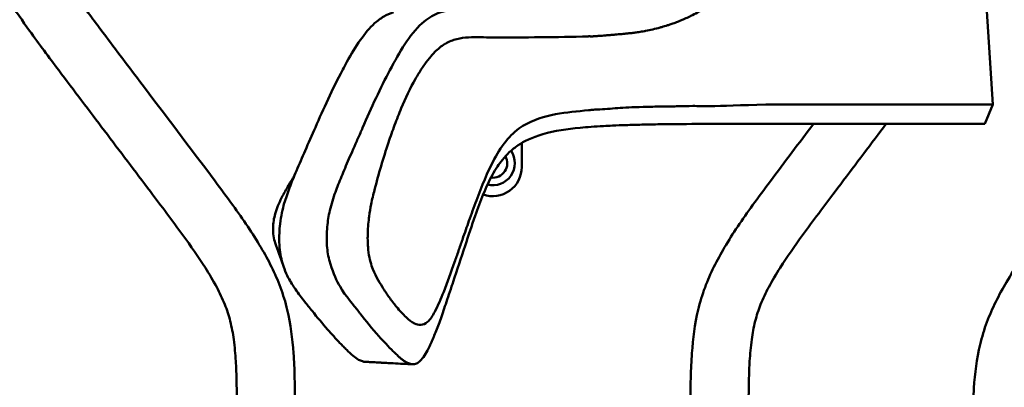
# Model space of a CAD drawing. Header units: millimetres. Extents: x 0 to 2100, y 0 to 1485.
# Tile 64 of 256: x 945 to 1030, y 1045 to 1076. Entities that reach past the tile are written whole.
import ezdxf

# ---------------------------------------------------------------- set-up
doc = ezdxf.new("R2010")
doc.units = ezdxf.units.MM
doc.header["$LTSCALE"] = 5
doc.layers.add('Bemaßung (ISO)', color=7, linetype='Continuous', lineweight=25)
doc.layers.add('Sichtbar (ISO)', color=7, linetype='Continuous', lineweight=50)
doc.styles.add('Notiztext (DIN)', font='isocpeur.ttf')
doc.dimstyles.new('Standard (DIN)', dxfattribs={"dimscale": 5, "dimtxt": 3.5, "dimasz": 2.5, "dimexe": 2, "dimexo": 0.5, "dimgap": 0.5, "dimtad": 1, "dimrnd": 1e-08, "dimtxsty": 'Notiztext (DIN)', "dimcen": 0.09, "dimdle": 10, "dimclrd": 256, "dimclre": 256, "dimclrt": 256, "dimadec": 0, "dimazin": 0, "dimtfac": 1, "dimtmove": 0, "dimatfit": 3, "dimfxl": 1, "dimtolj": 1, "dimtzin": 0, "dimlwd": -1, "dimlwe": -1, "dimarcsym": 0})

# ---------------------------------------------------------------- blocks, each defined once
blk = doc.blocks.new('*D20')
at = {"layer": 'Bemaßung (ISO)', "transparency": 16777216}
for p, q in [((610.866, 1065.76), (610.866, 1208.089)), ((1110.866, 1068.86), (1110.866, 1208.089)), ((623.366, 1198.089), (1098.366, 1198.089))]:
    blk.add_line(p, q, dxfattribs=at)
for points in [[(623.366, 1200.172), (623.366, 1196.006), (610.866, 1198.089)], [(1098.366, 1200.172), (1098.366, 1196.006), (1110.866, 1198.089)]]:
    blk.add_solid(points, dxfattribs=at)
at = {"layer": 'Defpoints', "color": 0, "transparency": 16777216}
for p in [(1110.866, 1198.089), (1110.866, 1066.36), (610.866, 1063.26)]:
    blk.add_point(p, dxfattribs=at)
at = {"layer": 'Bemaßung (ISO)', "transparency": 16777216, "insert": (837.241, 1221.589), "char_height": 17.5, "attachment_point": 1, "style": 'Notiztext (DIN)'}
blk.add_mtext('\\A1;(500)', dxfattribs=at)

msp = doc.modelspace()

# ---------------------------------------------------------------- linework, layer by layer
at = {"layer": 'Sichtbar (ISO)'}
for p, q in [((1027.8005, 1086.0073), (1028.8683, 1068.9137)), ((983.3657, 1074.649), (983.3657, 1074.6489)), ((1028.8683, 1068.9137), (1028.1788, 1067.2597)), ((1028.1788, 1067.2597), (1009.3514, 1067.2597)), ((988.3657, 1063.5417), (988.3657, 1065.6162))]:
    msp.add_line(p, q, dxfattribs=at)
for centre, radius, start, end in [((985.8657, 1063.8797), 1.9, 256.292302, 34.128764), ((985.8658, 1063.8797), 1.25, 263.058025, 28.5542), ((985.8657, 1063.5417), 2.5, 250.748522, 0)]:
    msp.add_arc(centre, radius, start, end, dxfattribs=at)
msp.add_ellipse((972.7517, 1057.9427), major_axis=(-0.962, 5.6205), ratio=0.2544343, start_param=1.9977729, end_param=2.0376291, dxfattribs=at)
for points, knots in [([(940.3657, 1097.7039), (940.3657, 1096.1285), (940.3659, 1093.7577), (940.4781, 1090.4646), (940.6858, 1087.8462), (941.1289, 1085.1454), (941.8781, 1082.5511), (942.9483, 1080.1173), (944.3368, 1077.6836), (946.2211, 1074.9465), (949.0022, 1071.2439), (952.4797, 1066.6473), (956.0531, 1061.9299), (958.9844, 1058.0365), (960.9134, 1055.3144), (962.1038, 1053.3193), (962.8393, 1051.7885), (963.3326, 1050.2727), (963.6312, 1048.6313), (963.7718, 1047), (963.8316, 1045.486), (963.8571, 1044.0045), (963.8624, 1042.9984), (963.8641, 1042.408)], [0, 0, 0, 0, 0.07504599, 0.11292292, 0.15694532, 0.20009904, 0.24313014, 0.28524424, 0.32644481, 0.37632687, 0.44326295, 0.54670974, 0.6505088, 0.72475204, 0.77855695, 0.809146, 0.83523166, 0.85927362, 0.88485306, 0.9145683, 0.93721924, 0.95702441, 0.98514818, 0.98514818, 0.98514818, 0.98514818]), ([(968.8657, 1041.4727), (968.8657, 1042.8078), (968.8657, 1044.8324), (968.7301, 1048.1096), (968.4043, 1050.718), (967.4719, 1053.8001), (966.2577, 1056.1726), (964.784, 1058.4677), (963.4569, 1060.3555), (960.3607, 1064.5171), (956.5486, 1069.5255), (952.9095, 1074.3443), (951.1673, 1076.6717), (950.1266, 1078.0912), (948.7428, 1080.0607), (947.4294, 1082.2506), (946.6047, 1084.2782), (946.1496, 1085.7694), (945.8127, 1087.3792), (945.5702, 1089.3852), (945.4363, 1091.5679), (945.3692, 1094.3586), (945.3674, 1096.4271), (945.3657, 1097.7039)], [0, 0, 0, 0, 0.0635995, 0.0964043, 0.1562837, 0.1883996, 0.249265, 0.2826229, 0.3181967, 0.3590107, 0.5293564, 0.6176027, 0.6462194, 0.6676879, 0.7012806, 0.7608135, 0.7888142, 0.8052717, 0.8350382, 0.8670329, 0.9014725, 0.9391743, 1, 1, 1, 1]), ([(1050.6157, 1094.7159), (1050.6157, 1093.439), (1050.6118, 1091.3706), (1050.5453, 1088.5799), (1050.4112, 1086.3972), (1050.1688, 1084.3912), (1049.8319, 1082.7813), (1049.3768, 1081.2901), (1048.5521, 1079.2626), (1047.2387, 1077.0727), (1045.8549, 1075.1032), (1044.8142, 1073.6837), (1043.072, 1071.3562), (1039.4329, 1066.5374), (1035.6208, 1061.5291), (1032.5246, 1057.3675), (1031.1975, 1055.4797), (1029.7238, 1053.1846), (1028.5096, 1050.8121), (1027.5772, 1047.73), (1027.2514, 1045.1215), (1027.1158, 1041.8443), (1027.1157, 1039.8197), (1027.1157, 1038.4846)], [0, 0, 0, 0, 0.0608257, 0.0985275, 0.1329671, 0.1649618, 0.1947283, 0.2111858, 0.2391865, 0.2987194, 0.3323121, 0.3537806, 0.3823973, 0.4706436, 0.6409893, 0.6818033, 0.7173771, 0.750735, 0.8116004, 0.8437163, 0.9035957, 0.9364005, 1, 1, 1, 1]), ([(1006.6028, 1079.2769), (1006.445, 1079.0977), (1006.2891, 1078.9307), (1006.1341, 1078.7734), (1005.9792, 1078.6161), (1005.8252, 1078.4685), (1005.6722, 1078.3307), (1005.6255, 1078.2885), (1005.5788, 1078.2473), (1005.5321, 1078.2068), (1005.4261, 1078.1149), (1005.32, 1078.0272), (1005.2123, 1077.9418), (1005.1048, 1077.8566), (1004.9958, 1077.7739), (1004.8825, 1077.6918), (1004.8323, 1077.6554), (1004.7812, 1077.6191), (1004.7291, 1077.5829), (1004.5593, 1077.4646), (1004.3778, 1077.346), (1004.1846, 1077.2278), (1003.9914, 1077.1096), (1003.7864, 1076.9919), (1003.5731, 1076.8751), (1003.5375, 1076.8557), (1003.5017, 1076.8362), (1003.4656, 1076.8168), (1003.2857, 1076.72), (1003.1005, 1076.6243), (1002.9135, 1076.5324), (1002.8476, 1076.5001), (1002.7815, 1076.4681), (1002.7153, 1076.4368), (1002.5557, 1076.3612), (1002.3956, 1076.2888), (1002.2363, 1076.2203), (1002.1407, 1076.1792), (1002.0455, 1076.1396), (1001.9506, 1076.1013), (1001.8217, 1076.0493), (1001.6933, 1075.9999), (1001.5655, 1075.9526), (1001.4348, 1075.9044), (1001.3046, 1075.8584), (1001.1749, 1075.8147), (1001.0843, 1075.7842), (1000.994, 1075.7547), (1000.904, 1075.7262)], [0.28571429, 0.28571429, 0.28571429, 0.28571429, 0.31428571, 0.31428571, 0.31428571, 0.34285714, 0.34285714, 0.34285714, 0.35159109, 0.35159109, 0.35159109, 0.37142857, 0.37142857, 0.37142857, 0.39123057, 0.39123057, 0.39123057, 0.4, 0.4, 0.4, 0.42857143, 0.42857143, 0.42857143, 0.45714286, 0.45714286, 0.45714286, 0.46190937, 0.46190937, 0.46190937, 0.48571429, 0.48571429, 0.48571429, 0.49409386, 0.49409386, 0.49409386, 0.51428571, 0.51428571, 0.51428571, 0.52640574, 0.52640574, 0.52640574, 0.54285714, 0.54285714, 0.54285714, 0.55967179, 0.55967179, 0.55967179, 0.57142857, 0.57142857, 0.57142857, 0.57142857]), ([(975.7118, 1075.8973), (975.9656, 1076.1286), (976.2257, 1076.3186), (976.7695, 1076.6332), (977.0522, 1076.7536), (977.3396, 1076.8408)], [0.00000312, 0.00000312, 0.00000312, 0.00000312, 0.16671016, 0.16671016, 0.34067778, 0.34067778, 0.34067778, 0.34067778]), ([(979.7723, 1075.8868), (979.9922, 1076.0902), (980.2198, 1076.2625), (980.6829, 1076.5513), (980.9179, 1076.6673), (981.7973, 1077.0076), (982.4584, 1077.08), (983.1162, 1077.0554)], [0.00007322, 0.00007322, 0.00007322, 0.00007322, 0.14562582, 0.14562582, 0.29071026, 0.29071026, 0.68290646, 0.68290646, 0.68290646, 0.68290646]), ([(970.6115, 1066.9536), (971.3011, 1068.5198), (972.0554, 1070.2068), (973.0807, 1072.1391), (973.2014, 1072.362), (974.0769, 1073.9364), (974.8465, 1075.109), (975.7118, 1075.8973)], [0.0000432, 0.0000432, 0.0000432, 0.0000432, 0.6233518, 0.6233518, 0.7054889, 0.7054889, 1.2125386, 1.2125386, 1.2125386, 1.2125386]), ([(974.6781, 1066.9161), (975.0537, 1067.7805), (975.4347, 1068.6418), (976.2157, 1070.3052), (976.6138, 1071.1048), (977.434, 1072.6571), (977.857, 1073.4121), (978.7673, 1074.788), (979.2513, 1075.4047), (979.7723, 1075.8868)], [-1.3680842, -1.3680842, -1.3680842, -1.3680842, -1.0235505, -1.0235505, -0.6848765, -0.6848765, -0.345045, -0.345045, -0.0000871, -0.0000871, -0.0000871, -0.0000871]), ([(1000.904, 1075.7262), (1000.7351, 1075.6728), (1000.5674, 1075.623), (1000.4013, 1075.5761), (1000.3521, 1075.5623), (1000.3031, 1075.5487), (1000.2543, 1075.5354), (1000.0457, 1075.4785), (999.8401, 1075.4264), (999.6392, 1075.3794), (999.6341, 1075.3782), (999.629, 1075.377), (999.6239, 1075.3758), (999.4181, 1075.3279), (999.2173, 1075.2853), (999.018, 1075.2469), (998.9808, 1075.2397), (998.9435, 1075.2327), (998.9064, 1075.2258), (998.7448, 1075.1959), (998.5839, 1075.1686), (998.4215, 1075.1439), (998.3526, 1075.1335), (998.2835, 1075.1235), (998.2143, 1075.1139), (998.0828, 1075.0957), (997.9512, 1075.0792), (997.8202, 1075.0641), (997.7351, 1075.0542), (997.6503, 1075.0449), (997.5661, 1075.036), (997.4525, 1075.0239), (997.3401, 1075.0127), (997.2302, 1075.002), (997.1394, 1074.9932), (997.0504, 1074.9849), (996.9636, 1074.9769), (996.8674, 1074.9681), (996.7739, 1074.9597), (996.6834, 1074.9519), (996.5886, 1074.9437), (996.497, 1074.9358), (996.4086, 1074.9284), (996.3365, 1074.9223), (996.2666, 1074.9164), (996.199, 1074.9107), (996.092, 1074.9017), (995.9909, 1074.8932), (995.8956, 1074.8851), (995.8569, 1074.8819), (995.8192, 1074.8787), (995.7824, 1074.8756), (995.6552, 1074.8649), (995.5396, 1074.8553), (995.4327, 1074.8467), (995.4271, 1074.8462), (995.4215, 1074.8458), (995.4159, 1074.8453), (995.3155, 1074.8373), (995.2227, 1074.8303), (995.1359, 1074.8238), (995.0757, 1074.8193), (995.0183, 1074.815), (994.9631, 1074.8113), (994.9341, 1074.8094), (994.9058, 1074.8077), (994.8779, 1074.8063), (994.7969, 1074.802), (994.72, 1074.7998), (994.6485, 1074.7931), (994.608, 1074.7894), (994.5692, 1074.7842), (994.5311, 1074.7797), (994.5019, 1074.7762), (994.4731, 1074.7731), (994.4441, 1074.7714), (994.3772, 1074.7674), (994.3095, 1074.7704), (994.2428, 1074.7758)], [0.57142857, 0.57142857, 0.57142857, 0.57142857, 0.59347693, 0.59347693, 0.59347693, 0.6, 0.6, 0.6, 0.62786548, 0.62786548, 0.62786548, 0.62857143, 0.62857143, 0.62857143, 0.65714286, 0.65714286, 0.65714286, 0.66248899, 0.66248899, 0.66248899, 0.68571429, 0.68571429, 0.68571429, 0.69556541, 0.69556541, 0.69556541, 0.71428571, 0.71428571, 0.71428571, 0.72644508, 0.72644508, 0.72644508, 0.74285714, 0.74285714, 0.74285714, 0.75640566, 0.75640566, 0.75640566, 0.77142857, 0.77142857, 0.77142857, 0.78715418, 0.78715418, 0.78715418, 0.8, 0.8, 0.8, 0.82031888, 0.82031888, 0.82031888, 0.82857143, 0.82857143, 0.82857143, 0.85714286, 0.85714286, 0.85714286, 0.85865342, 0.85865342, 0.85865342, 0.88571429, 0.88571429, 0.88571429, 0.90446828, 0.90446828, 0.90446828, 0.91428571, 0.91428571, 0.91428571, 0.94285714, 0.94285714, 0.94285714, 0.95904548, 0.95904548, 0.95904548, 0.97142857, 0.97142857, 0.97142857, 1, 1, 1, 1]), ([(984.7596, 1074.6995), (984.4365, 1074.7158), (984.117, 1074.7105), (983.7948, 1074.689), (983.7882, 1074.6885), (983.7815, 1074.6881), (983.7748, 1074.6876), (983.4458, 1074.6649), (983.1137, 1074.6255), (982.7829, 1074.5425), (982.7774, 1074.5411), (982.7719, 1074.5397), (982.7663, 1074.5383), (982.4411, 1074.4553), (982.1171, 1074.33), (981.8014, 1074.1467), (981.7868, 1074.1383), (981.7722, 1074.1297), (981.7576, 1074.1209), (981.4518, 1073.9379), (981.1537, 1073.7004), (980.8692, 1073.4147), (980.7637, 1073.3088), (980.6599, 1073.1962), (980.5579, 1073.0778), (980.3716, 1072.8618), (980.1909, 1072.6266), (980.0137, 1072.3774), (979.8348, 1072.1258), (979.6601, 1071.8604), (979.4905, 1071.5789), (979.4001, 1071.4287), (979.3111, 1071.274), (979.2243, 1071.1148)], [0, 0, 0, 0, 0.16328266, 0.16328266, 0.16328266, 0.16666667, 0.16666667, 0.16666667, 0.33333333, 0.33333333, 0.33333333, 0.33611559, 0.33611559, 0.33611559, 0.5, 0.5, 0.5, 0.5075866, 0.5075866, 0.5075866, 0.66666667, 0.66666667, 0.66666667, 0.72567305, 0.72567305, 0.72567305, 0.83333333, 0.83333333, 0.83333333, 0.94200891, 0.94200891, 0.94200891, 0.99999739, 0.99999739, 0.99999739, 0.99999739]), ([(985.8522, 1074.6824), (985.5096, 1074.6842), (985.1699, 1074.6927), (984.825, 1074.6985), (984.8033, 1074.6988), (984.7816, 1074.6992), (984.7601, 1074.6995)], [0, 0, 0, 0, 0.94091621, 0.94091621, 0.94091621, 0.99999996, 0.99999996, 0.99999996, 0.99999996]), ([(994.0944, 1074.7678), (992.702, 1074.7376), (991.349, 1074.7147), (988.5926, 1074.6853), (987.2397, 1074.6794), (985.8522, 1074.6821)], [-1.6732195, -1.6732195, -1.6732195, -1.6732195, -0.8358852, -0.8358852, -0.000012, -0.000012, -0.000012, -0.000012]), ([(994.0931, 1074.7792), (994.1157, 1074.7797), (994.1422, 1074.7803), (994.191, 1074.7817), (994.2154, 1074.7824), (994.2399, 1074.7833)], [0.000527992, 0.000527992, 0.000527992, 0.000527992, 0.013954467, 0.013954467, 0.02739423, 0.02739423, 0.02739423, 0.02739423]), ([(979.2225, 1071.1169), (978.775, 1070.3327), (978.3523, 1069.4301), (977.8012, 1068.1269), (977.6104, 1067.6435), (977.2438, 1066.6565), (977.069, 1066.1551), (976.9024, 1065.6518)], [-0.74838067, -0.74838067, -0.74838067, -0.74838067, -0.40188223, -0.40188223, -0.20171949, -0.20171949, -0.00022497, -0.00022497, -0.00022497, -0.00022497]), ([(994.2346, 1068.4422), (994.3694, 1068.4525), (994.507, 1068.466), (994.7944, 1068.4869), (994.9386, 1068.4947), (995.3631, 1068.5193), (995.6566, 1068.5371), (996.245, 1068.5786), (996.5346, 1068.6021), (997.4052, 1068.6705), (998.175, 1068.6969), (999.5778, 1068.7306), (1000.0097, 1068.7469), (1000.7059, 1068.7486), (1001.0147, 1068.7431), (1001.6655, 1068.76), (1002.2493, 1068.7916), (1003.5588, 1068.7925), (1004.0332, 1068.7791), (1005.6291, 1068.7932), (1007.2181, 1068.8547), (1009.3664, 1068.9182)], [0.0000031, 0.0000031, 0.0000031, 0.0000031, 0.0821187, 0.0821187, 0.15873707, 0.15873707, 0.30049209, 0.30049209, 0.42597289, 0.42597289, 0.65691893, 0.65691893, 0.75383092, 0.75383092, 0.80703616, 0.80703616, 0.84148802, 0.84148802, 0.86210907, 0.86210907, 0.90852491, 0.90852491, 0.90852491, 0.90852491]), ([(1009.3664, 1068.9183), (1009.4241, 1068.92), (1009.4821, 1068.9211), (1009.6243, 1068.9227), (1009.7087, 1068.9228), (1009.9996, 1068.922), (1010.2115, 1068.9208), (1010.7936, 1068.9194), (1011.1635, 1068.9193), (1012.2279, 1068.9199), (1012.9356, 1068.9207), (1014.0776, 1068.9199), (1014.5039, 1068.9192), (1016.6229, 1068.917), (1018.3209, 1068.9258), (1020.3289, 1068.9217), (1020.7223, 1068.9205), (1022.6419, 1068.9151), (1024.0294, 1068.924), (1025.7701, 1068.9212), (1026.2877, 1068.9179), (1027.1982, 1068.9155), (1027.5873, 1068.9182), (1028.5312, 1068.9219), (1028.86, 1068.9119), (1028.8683, 1068.9137), (1028.8683, 1068.9137), (1028.8683, 1068.9137)], [0.0002418, 0.0002418, 0.0002418, 0.0002418, 0.0202229, 0.0202229, 0.0489973, 0.0489973, 0.1188397, 0.1188397, 0.2341014, 0.2341014, 0.4449058, 0.4449058, 0.5688723, 0.5688723, 1.0586094, 1.0586094, 1.1804446, 1.1804446, 1.665491, 1.665491, 1.9048483, 1.9048483, 2.1470343, 2.1470343, 2.6297632, 2.6297632, 2.6359849, 2.6359849, 2.6359849, 2.6359849]), ([(988.4477, 1067.0756), (989.3629, 1067.6195), (990.3035, 1067.9066), (992.2042, 1068.2597), (993.1635, 1068.3262), (994.1121, 1068.4294)], [-1.1423189, -1.1423189, -1.1423189, -1.1423189, -0.5703214, -0.5703214, -0.0001116, -0.0001116, -0.0001116, -0.0001116]), ([(994.2346, 1068.4422), (994.2142, 1068.4406), (994.1938, 1068.4389), (994.153, 1068.4352), (994.1325, 1068.4333), (994.1121, 1068.4312)], [0.000006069, 0.000006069, 0.000006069, 0.000006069, 0.012405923, 0.012405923, 0.02485023, 0.02485023, 0.02485023, 0.02485023]), ([(985.9992, 1064.2172), (986.3453, 1064.8742), (986.7282, 1065.4528), (987.5513, 1066.4185), (987.9902, 1066.8037), (988.4477, 1067.0756)], [-0.57356346, -0.57356346, -0.57356346, -0.57356346, -0.28687129, -0.28687129, -0.00006255, -0.00006255, -0.00006255, -0.00006255]), ([(1009.3511, 1067.2597), (1008.9681, 1067.2597), (1008.5709, 1067.2597), (1007.7576, 1067.2595), (1007.3389, 1067.2593), (1006.6309, 1067.2585), (1006.3434, 1067.2581), (1005.6679, 1067.2568), (1005.2764, 1067.2558), (1003.6403, 1067.2504), (1002.3493, 1067.243), (1000.8294, 1067.2258), (1000.5481, 1067.2222), (999.7222, 1067.2103), (999.1988, 1067.2009), (998.2095, 1067.1784), (997.7602, 1067.1659), (996.927, 1067.138), (996.5421, 1067.1227), (995.9085, 1067.0938), (995.6478, 1067.0805), (995.0233, 1067.045), (994.667, 1067.0214), (994.0014, 1066.9719), (993.6734, 1066.9444), (993.3752, 1066.9167)], [-1.7860685, -1.7860685, -1.7860685, -1.7860685, -1.6597796, -1.6597796, -1.5330822, -1.5330822, -1.4481258, -1.4481258, -1.3350241, -1.3350241, -0.9796383, -0.9796383, -0.8981999, -0.8981999, -0.737424, -0.737424, -0.5874053, -0.5874053, -0.4419119, -0.4419119, -0.332147, -0.332147, -0.1669014, -0.1669014, -0.0000623, -0.0000623, -0.0000623, -0.0000623]), ([(1013.4592, 1067.2597), (1012.2175, 1065.6201), (1010.4609, 1063.2941), (1008.2746, 1060.3555), (1006.9475, 1058.4677), (1005.4738, 1056.1726), (1004.2596, 1053.8001), (1003.3272, 1050.718), (1003.0014, 1048.1096), (1002.8658, 1044.8324), (1002.8657, 1042.8078), (1002.8657, 1041.4727)], [0.54315282, 0.54315282, 0.54315282, 0.54315282, 0.64098929, 0.68180329, 0.71737714, 0.75073498, 0.81160036, 0.84371626, 0.90359571, 0.93640046, 1, 1, 1, 1]), ([(1007.8657, 1041.4727), (1007.8657, 1042.3748), (1007.8693, 1043.6928), (1007.8999, 1045.486), (1007.9597, 1047), (1008.1003, 1048.6313), (1008.3989, 1050.2727), (1008.8922, 1051.7885), (1009.6277, 1053.3193), (1010.8181, 1055.3144), (1012.7471, 1058.0365), (1015.6784, 1061.9299), (1018.0916, 1065.1157), (1019.5616, 1067.0576), (1019.7145, 1067.2597)], [0, 0, 0, 0, 0.04297559, 0.06278076, 0.0854317, 0.11514694, 0.14072638, 0.16476834, 0.190854, 0.22144305, 0.27524796, 0.3494912, 0.45329026, 0.46534441, 0.46534441, 0.46534441, 0.46534441]), ([(1009.3514, 1067.2597), (1009.2319, 1067.2597), (1009.1144, 1067.2597), (1008.7824, 1067.2597), (1008.5737, 1067.2597), (1008.3732, 1067.2597)], [-0.4697304, -0.4697304, -0.4697304, -0.4697304, -0.42398659, -0.42398659, -0.3380956, -0.3380956, -0.3380956, -0.3380956]), ([(968.9912, 1063.2257), (969.237, 1063.7993), (969.4814, 1064.3681), (970.0203, 1065.6091), (970.3127, 1066.2749), (970.6115, 1066.9536)], [0.000001, 0.000001, 0.000001, 0.000001, 0.22487873, 0.22487873, 0.49062251, 0.49062251, 0.49062251, 0.49062251]), ([(972.4551, 1061.7226), (972.5391, 1061.9351), (972.6271, 1062.1553), (972.7195, 1062.3827), (972.8118, 1062.6101), (972.9084, 1062.8448), (973.0097, 1063.0878), (973.1111, 1063.3308), (973.2172, 1063.582), (973.3287, 1063.8427), (973.4402, 1064.1034), (973.5571, 1064.3735), (973.6793, 1064.6535), (973.8016, 1064.9336), (973.9293, 1065.2236), (974.0635, 1065.5266), (974.1976, 1065.8297), (974.3382, 1066.1459), (974.4844, 1066.4751)], [0, 0, 0, 0, 0.1666667, 0.1666667, 0.1666667, 0.3333333, 0.3333333, 0.3333333, 0.5, 0.5, 0.5, 0.6666667, 0.6666667, 0.6666667, 0.8333333, 0.8333333, 0.8333333, 1, 1, 1, 1]), ([(974.4844, 1066.4751), (974.5169, 1066.5485), (974.5494, 1066.6219), (974.614, 1066.7689), (974.6461, 1066.8424), (974.6781, 1066.9161)], [-0.058588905, -0.058588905, -0.058588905, -0.058588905, -0.029295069, -0.029295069, -0.000000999, -0.000000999, -0.000000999, -0.000000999]), ([(993.3742, 1066.9168), (992.296, 1066.8134), (991.201, 1066.6646), (989.2197, 1066.092), (988.5652, 1065.7646), (988.0415, 1065.4124)], [0.0000626, 0.0000626, 0.0000626, 0.0000626, 0.6032692, 0.6032692, 1.1655597, 1.1655597, 1.1655597, 1.1655597]), ([(976.9024, 1065.6518), (976.6794, 1064.9781), (976.4718, 1064.3288), (976.0579, 1062.9334), (975.8701, 1062.2546), (975.6923, 1061.5654)], [0.00022485, 0.00022485, 0.00022485, 0.00022485, 0.26994523, 0.26994523, 0.5269069, 0.5269069, 0.5269069, 0.5269069]), ([(988.0415, 1065.4124), (987.784, 1065.2394), (987.5345, 1065.0409), (987.0872, 1064.618), (986.8882, 1064.4031), (986.6943, 1064.1636)], [0.000001, 0.000001, 0.000001, 0.000001, 0.16779729, 0.16779729, 0.30941806, 0.30941806, 0.30941806, 0.30941806]), ([(983.2547, 1057.2994), (983.4849, 1057.9639), (983.6264, 1058.3678), (984.0141, 1059.4545), (984.2579, 1060.1285), (984.9296, 1061.9279), (985.3942, 1063.0692), (985.9992, 1064.2172)], [-0.95177316, -0.95177316, -0.95177316, -0.95177316, -0.72055263, -0.72055263, -0.50108042, -0.50108042, -0.00007571, -0.00007571, -0.00007571, -0.00007571]), ([(986.6943, 1064.1636), (986.5495, 1063.9846), (986.4078, 1063.7905), (986.1209, 1063.3589), (985.9769, 1063.1201), (985.8382, 1062.8687)], [0.000001, 0.000001, 0.000001, 0.000001, 0.10588527, 0.10588527, 0.21983558, 0.21983558, 0.21983558, 0.21983558]), ([(968.8474, 1062.8886), (968.6873, 1062.6213), (968.5257, 1062.3532), (968.1686, 1061.7466), (967.9754, 1061.4089), (967.7904, 1061.0609)], [0.04965671, 0.04965671, 0.04965671, 0.04965671, 0.15753894, 0.15753894, 0.28881402, 0.28881402, 0.28881402, 0.28881402]), ([(968.3928, 1061.7697), (968.4827, 1062.0056), (968.5768, 1062.2398), (968.7772, 1062.7245), (968.8837, 1062.9748), (968.9912, 1063.2257)], [0.000001, 0.000001, 0.000001, 0.000001, 0.08979473, 0.08979473, 0.18741864, 0.18741864, 0.18741864, 0.18741864]), ([(985.8382, 1062.8687), (985.5569, 1062.3586), (985.2971, 1061.7979), (984.8065, 1060.6151), (984.5759, 1059.9886), (984.3549, 1059.3523)], [0.000001, 0.000001, 0.000001, 0.000001, 0.23117739, 0.23117739, 0.46361605, 0.46361605, 0.46361605, 0.46361605]), ([(967.9371, 1060.4302), (967.9987, 1060.6385), (968.0675, 1060.8553), (968.1435, 1061.079), (968.2195, 1061.3028), (968.3028, 1061.5335), (968.3928, 1061.7697)], [0, 0, 0, 0, 0.5, 0.5, 0.5, 1, 1, 1, 1]), ([(971.6305, 1058.4095), (971.6529, 1058.6506), (971.6832, 1058.8858), (971.7595, 1059.3508), (971.8048, 1059.5776), (971.9855, 1060.3621), (972.1523, 1060.8931), (972.331, 1061.3929)], [0.000001, 0.000001, 0.000001, 0.000001, 0.07357727, 0.07357727, 0.14673073, 0.14673073, 0.33243834, 0.33243834, 0.33243834, 0.33243834]), ([(972.331, 1061.3929), (972.3504, 1061.4472), (972.3704, 1061.5018), (972.3912, 1061.5567), (972.4119, 1061.6117), (972.4332, 1061.667), (972.4551, 1061.7226)], [0, 0, 0, 0, 0.5, 0.5, 0.5, 1, 1, 1, 1]), ([(975.6923, 1061.5654), (975.5916, 1061.175), (975.4962, 1060.771), (975.3466, 1060.0114), (975.2881, 1059.6681), (975.238, 1059.3048)], [-0.27257286, -0.27257286, -0.27257286, -0.27257286, -0.11792904, -0.11792904, -0.00000092, -0.00000092, -0.00000092, -0.00000092]), ([(967.7904, 1061.0609), (967.563, 1060.633), (967.3518, 1060.1737), (967.082, 1059.2955), (967.0014, 1058.8926), (966.9765, 1058.4705)], [-0.29063474, -0.29063474, -0.29063474, -0.29063474, -0.1277008, -0.1277008, -0.00000098, -0.00000098, -0.00000098, -0.00000098]), ([(967.5107, 1057.0787), (967.493, 1057.6058), (967.5179, 1058.1427), (967.6582, 1059.3442), (967.7896, 1059.9322), (967.9371, 1060.4302)], [-0.3014914, -0.3014914, -0.3014914, -0.3014914, -0.17234441, -0.17234441, -0.000001, -0.000001, -0.000001, -0.000001]), ([(975.238, 1059.3048), (975.2077, 1059.0857), (975.1823, 1058.857), (975.142, 1058.3915), (975.1271, 1058.154), (975.1102, 1057.698), (975.1073, 1057.4794), (975.114, 1057.0515), (975.1236, 1056.8431), (975.1404, 1056.6454)], [-0.27412264, -0.27412264, -0.27412264, -0.27412264, -0.20303537, -0.20303537, -0.1319324, -0.1319324, -0.06611173, -0.06611173, -0.00000356, -0.00000356, -0.00000356, -0.00000356]), ([(984.3549, 1059.3523), (984.0672, 1058.5238), (983.7853, 1057.6767), (983.1433, 1055.7326), (982.807, 1054.6987), (982.462, 1053.6688)], [-0.69316611, -0.69316611, -0.69316611, -0.69316611, -0.37203527, -0.37203527, -0.000001, -0.000001, -0.000001, -0.000001]), ([(966.9765, 1058.4705), (966.9631, 1058.2448), (966.9699, 1058.0172), (967.0199, 1057.5669), (967.0625, 1057.3458), (967.154, 1057.0061), (967.1929, 1056.883), (967.2364, 1056.763)], [-0.29209315, -0.29209315, -0.29209315, -0.29209315, -0.22377884, -0.22377884, -0.155943, -0.155943, -0.11614586, -0.11614586, -0.11614586, -0.11614586]), ([(971.8484, 1055.3923), (971.7203, 1055.8301), (971.6418, 1056.3063), (971.5685, 1057.3325), (971.5811, 1057.8798), (971.6305, 1058.4095)], [0.000001, 0.000001, 0.000001, 0.000001, 0.14934032, 0.14934032, 0.31101407, 0.31101407, 0.31101407, 0.31101407]), ([(967.7371, 1055.4624), (967.6768, 1055.7029), (967.6263, 1055.9567), (967.5471, 1056.5), (967.5205, 1056.7879), (967.5107, 1057.0787)], [-0.16994663, -0.16994663, -0.16994663, -0.16994663, -0.08751705, -0.08751705, -0.000001, -0.000001, -0.000001, -0.000001]), ([(982.5865, 1055.3789), (982.6988, 1055.6965), (982.8115, 1056.0198), (983.0333, 1056.6592), (983.1443, 1056.981), (983.2547, 1057.2994)], [-0.23161185, -0.23161185, -0.23161185, -0.23161185, -0.11639715, -0.11639715, -0.00002137, -0.00002137, -0.00002137, -0.00002137]), ([(975.1404, 1056.6454), (975.167, 1056.3322), (975.2078, 1056.0469), (975.3133, 1055.5203), (975.3776, 1055.2788), (975.7027, 1054.2827), (976.0708, 1053.7221), (976.3804, 1053.2206)], [-0.46049709, -0.46049709, -0.46049709, -0.46049709, -0.37559908, -0.37559908, -0.29150932, -0.29150932, -0.00020588, -0.00020588, -0.00020588, -0.00020588]), ([(968.284, 1054.0338), (968.1573, 1054.2686), (968.0446, 1054.518), (967.8661, 1055.0009), (967.7963, 1055.2264), (967.7371, 1055.4624)], [0.00000238, 0.00000238, 0.00000238, 0.00000238, 0.09976938, 0.09976938, 0.18058282, 0.18058282, 0.18058282, 0.18058282]), ([(974.4153, 1051.0163), (973.8584, 1051.7493), (973.2337, 1052.4192), (972.4488, 1053.753), (972.1571, 1054.3794), (971.9076, 1055.1946)], [0.000001, 0.000001, 0.000001, 0.000001, 0.40543598, 0.40543598, 0.63662741, 0.63662741, 0.63662741, 0.63662741]), ([(980.8852, 1051.1073), (981.1575, 1051.6393), (981.4098, 1052.2203), (981.9756, 1053.6434), (982.2835, 1054.5217), (982.5865, 1055.3789)], [-0.54139423, -0.54139423, -0.54139423, -0.54139423, -0.3148245, -0.3148245, -0.00003599, -0.00003599, -0.00003599, -0.00003599]), ([(969.7002, 1051.9702), (969.4286, 1052.3089), (969.1561, 1052.6571), (968.6852, 1053.3421), (968.4807, 1053.6694), (968.284, 1054.0338)], [-0.35017295, -0.35017295, -0.35017295, -0.35017295, -0.1548659, -0.1548659, -0.00000238, -0.00000238, -0.00000238, -0.00000238]), ([(982.462, 1053.6688), (982.44, 1053.6032), (982.418, 1053.5375), (982.3739, 1053.406), (982.3518, 1053.3403), (982.3297, 1053.2745)], [0.000001, 0.000001, 0.000001, 0.000001, 0.023709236, 0.023709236, 0.047417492, 0.047417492, 0.047417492, 0.047417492]), ([(976.3804, 1053.2206), (976.5629, 1052.925), (976.7568, 1052.6328), (977.1628, 1052.0651), (977.3767, 1051.7869), (977.5987, 1051.5211)], [0.00020627, 0.00020627, 0.00020627, 0.00020627, 0.17197006, 0.17197006, 0.34371012, 0.34371012, 0.34371012, 0.34371012]), ([(982.3297, 1053.2745), (982.225, 1052.963), (982.1257, 1052.6642), (982.0312, 1052.3812), (981.9368, 1052.0982), (981.8473, 1051.831), (981.7609, 1051.5763), (981.6746, 1051.3216), (981.5913, 1051.0794), (981.5106, 1050.8493), (981.4299, 1050.6191), (981.3518, 1050.4009), (981.2757, 1050.1934), (981.1996, 1049.9859), (981.1255, 1049.7892), (981.0532, 1049.6023), (980.9809, 1049.4154), (980.9103, 1049.2384), (980.8413, 1049.0706), (980.7724, 1048.9029), (980.7052, 1048.7443), (980.6395, 1048.5941), (980.5738, 1048.4438), (980.5097, 1048.302), (980.4474, 1048.1683)], [0, 0, 0, 0, 0.125, 0.125, 0.125, 0.25, 0.25, 0.25, 0.375, 0.375, 0.375, 0.5, 0.5, 0.5, 0.625, 0.625, 0.625, 0.75, 0.75, 0.75, 0.875, 0.875, 0.875, 1, 1, 1, 1]), ([(970.339, 1051.1769), (970.2274, 1051.3173), (970.1167, 1051.4544), (969.9039, 1051.7174), (969.8024, 1051.8427), (969.7002, 1051.9702)], [-0.15202157, -0.15202157, -0.15202157, -0.15202157, -0.07345975, -0.07345975, -0.00000236, -0.00000236, -0.00000236, -0.00000236]), ([(972.7281, 1048.4199), (972.3672, 1048.7961), (972.0089, 1049.1888), (971.2126, 1050.1003), (970.7738, 1050.6299), (970.339, 1051.1769)], [0.00000131, 0.00000131, 0.00000131, 0.00000131, 0.2449352, 0.2449352, 0.54965963, 0.54965963, 0.54965963, 0.54965963]), ([(974.4344, 1050.991), (974.4312, 1050.9952), (974.428, 1050.9994), (974.4217, 1051.0078), (974.4185, 1051.0121), (974.4153, 1051.0163)], [-0.0046566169, -0.0046566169, -0.0046566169, -0.0046566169, -0.0023288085, -0.0023288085, -0.000001, -0.000001, -0.000001, -0.000001]), ([(977.316, 1047.7034), (976.8951, 1048.1193), (976.4778, 1048.5583), (975.5095, 1049.6387), (974.9585, 1050.3027), (974.4344, 1050.991)], [-0.66135588, -0.66135588, -0.66135588, -0.66135588, -0.38116045, -0.38116045, -0.000001, -0.000001, -0.000001, -0.000001]), ([(977.5987, 1051.5211), (977.7324, 1051.3611), (977.8694, 1051.205), (978.1452, 1050.9082), (978.2836, 1050.7672), (978.4252, 1050.6318)], [-0.20320333, -0.20320333, -0.20320333, -0.20320333, -0.09985231, -0.09985231, -0.00018481, -0.00018481, -0.00018481, -0.00018481]), ([(979.6889, 1049.9772), (979.881, 1049.9845), (980.0691, 1050.0754), (980.4842, 1050.434), (980.7004, 1050.7462), (980.8852, 1051.1073)], [-0.27150364, -0.27150364, -0.27150364, -0.27150364, -0.15471354, -0.15471354, -0.0000886, -0.0000886, -0.0000886, -0.0000886]), ([(978.4252, 1050.6318), (978.6506, 1050.4161), (978.8847, 1050.224), (979.3148, 1050.0167), (979.4993, 1049.97), (979.6889, 1049.9772)], [-0.27340157, -0.27340157, -0.27340157, -0.27340157, -0.11530818, -0.11530818, -0.00002276, -0.00002276, -0.00002276, -0.00002276]), ([(973.3112, 1047.8288), (973.2167, 1047.9214), (973.1229, 1048.0151), (972.9286, 1048.212), (972.8283, 1048.3154), (972.7281, 1048.4199)], [0.00000238, 0.00000238, 0.00000238, 0.00000238, 0.0632322, 0.0632322, 0.13144118, 0.13144118, 0.13144118, 0.13144118]), ([(974.3268, 1046.9887), (974.1676, 1047.0782), (974.0102, 1047.1945), (973.671, 1047.4792), (973.4872, 1047.6563), (973.3112, 1047.8288)], [-0.2164775, -0.2164775, -0.2164775, -0.2164775, -0.11775232, -0.11775232, -0.00000238, -0.00000238, -0.00000238, -0.00000238]), ([(977.3712, 1047.6491), (977.362, 1047.6581), (977.3528, 1047.6672), (977.3344, 1047.6853), (977.3252, 1047.6944), (977.316, 1047.7034)], [-0.012300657, -0.012300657, -0.012300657, -0.012300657, -0.006149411, -0.006149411, -0.000001, -0.000001, -0.000001, -0.000001]), ([(978.8833, 1046.6126), (978.8301, 1046.6211), (978.7742, 1046.634), (978.7157, 1046.652), (978.6573, 1046.67), (978.5964, 1046.6931), (978.5325, 1046.7224), (978.4686, 1046.7517), (978.4017, 1046.7874), (978.3322, 1046.8297), (978.2628, 1046.872), (978.1907, 1046.9211), (978.1161, 1046.977), (978.0415, 1047.033), (977.9644, 1047.0957), (977.8846, 1047.165), (977.8047, 1047.2342), (977.7223, 1047.31), (977.6368, 1047.3912), (977.5514, 1047.4724), (977.4629, 1047.559), (977.3712, 1047.6491)], [0, 0, 0, 0, 0.1428571, 0.1428571, 0.1428571, 0.2857143, 0.2857143, 0.2857143, 0.4285714, 0.4285714, 0.4285714, 0.5714286, 0.5714286, 0.5714286, 0.7142857, 0.7142857, 0.7142857, 0.8571429, 0.8571429, 0.8571429, 1, 1, 1, 1]), ([(980.3432, 1047.9506), (980.131, 1047.5194), (979.881, 1047.1145), (979.5082, 1046.775), (979.4086, 1046.7059), (979.2012, 1046.6142), (979.0957, 1046.5935), (978.9888, 1046.6005)], [0.000001, 0.000001, 0.000001, 0.000001, 0.18221566, 0.18221566, 0.24558483, 0.24558483, 0.31010002, 0.31010002, 0.31010002, 0.31010002]), ([(980.4474, 1048.1683), (980.4297, 1048.1305), (980.4123, 1048.0935), (980.3949, 1048.0572), (980.3775, 1048.0209), (980.3603, 1047.9854), (980.3432, 1047.9506)], [0, 0, 0, 0, 0.5, 0.5, 0.5, 1, 1, 1, 1]), ([(974.9313, 1046.8042), (974.837, 1046.807), (974.7441, 1046.8225), (974.5416, 1046.8811), (974.4334, 1046.9288), (974.3268, 1046.9887)], [-0.12311568, -0.12311568, -0.12311568, -0.12311568, -0.06700848, -0.06700848, -0.000001, -0.000001, -0.000001, -0.000001]), ([(974.9313, 1046.8042), (975.0482, 1046.798), (975.1646, 1046.7918), (975.2814, 1046.7855), (975.3897, 1046.7798), (975.4982, 1046.7739), (975.6067, 1046.7681), (975.6948, 1046.7633), (975.7828, 1046.7586), (975.8709, 1046.7538), (976.003, 1046.7467), (976.1351, 1046.7396), (976.2672, 1046.7325), (976.2723, 1046.7322), (976.2775, 1046.7319), (976.2826, 1046.7316), (976.4837, 1046.7208), (976.6849, 1046.71), (976.8861, 1046.6994), (976.9102, 1046.6981), (976.9344, 1046.6968), (976.9585, 1046.6956), (977.0713, 1046.6896), (977.1841, 1046.6837), (977.2969, 1046.6779)], [0.0000164, 0.0000164, 0.0000164, 0.0000164, 0.08648398, 0.08648398, 0.08648398, 0.16666441, 0.16666441, 0.16666441, 0.23176186, 0.23176186, 0.23176186, 0.32944544, 0.32944544, 0.32944544, 0.33323381, 0.33323381, 0.33323381, 0.48195762, 0.48195762, 0.48195762, 0.49980906, 0.49980906, 0.49980906, 0.58319949, 0.58319949, 0.58319949, 0.58319949]), ([(978.9888, 1046.6005), (978.9714, 1046.6017), (978.9538, 1046.6033), (978.9186, 1046.6073), (978.901, 1046.6097), (978.8833, 1046.6126)], [0.000001, 0.000001, 0.000001, 0.000001, 0.010569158, 0.010569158, 0.021137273, 0.021137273, 0.021137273, 0.021137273])]:
    msp.add_open_spline(points, degree=3, knots=knots, dxfattribs=at)
for points in [[(967.9169, 1054.8653), (967.6834, 1055.5245), (967.4571, 1056.1543), (967.2364, 1056.763)], [(979.0061, 1046.5996), (978.4346, 1046.6211), (977.8652, 1046.6487), (977.2969, 1046.6779)]]:
    msp.add_open_spline(points, degree=3, dxfattribs=at)

# ---------------------------------------------------------------- dimensions: what is measured, and where the dimension line sits
at = {"layer": 'Bemaßung (ISO)'}
dim = msp.add_linear_dim(base=(1110.8657, 1198.0891), p1=(610.8657, 1063.2597), p2=(1110.8657, 1066.3597), text='(<>)', dimstyle='Standard (DIN)', override={"dimgap": 0.5, "dimdec": 2, "dimtol": 0, "dimlim": 0, "dimtp": 0, "dimtm": 0, "dimtdec": 2, "dimtofl": 0, "dimatfit": 1}, dxfattribs=at)
dim.commit()
dim.dimension.update_dxf_attribs({"geometry": '*D20', "text_midpoint": (860.8657, 1198.0891), "dimtype": 160})

doc.saveas('drawing.dxf')
